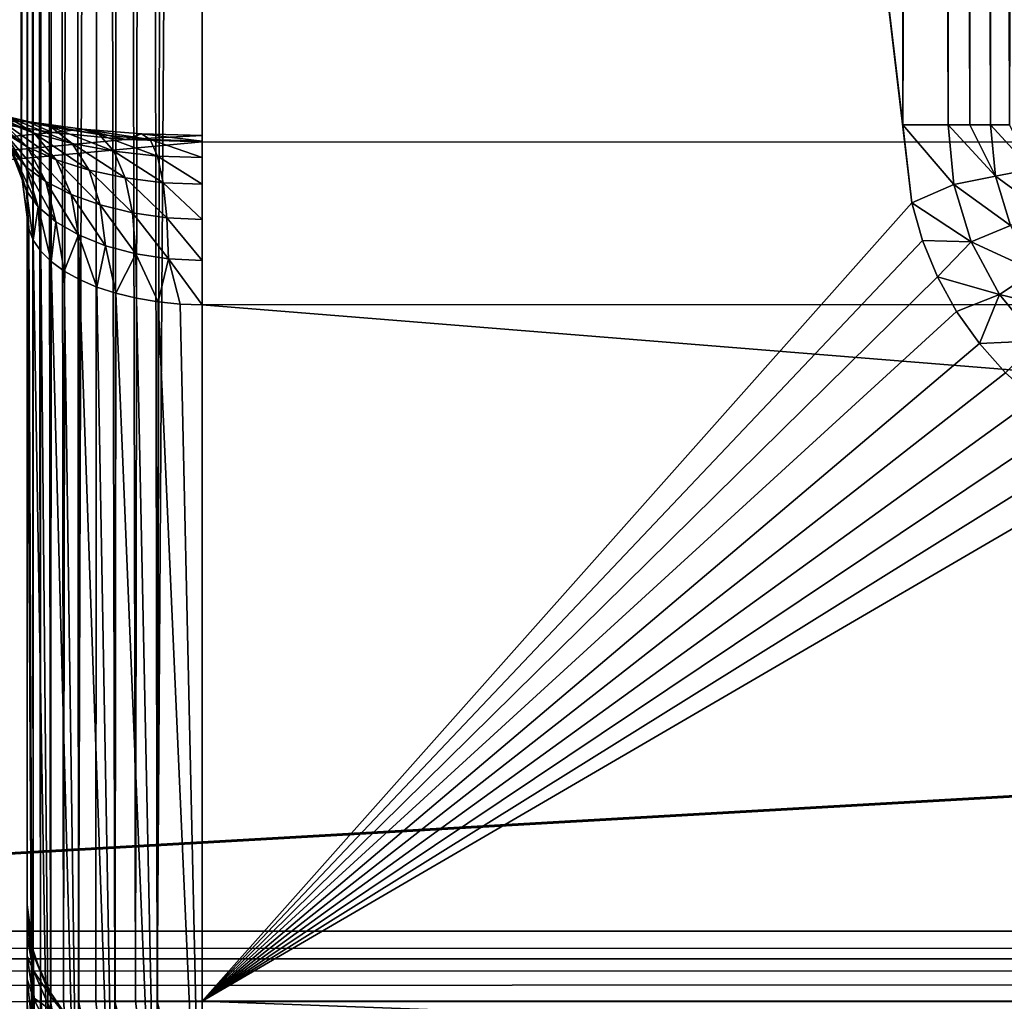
# Model space of a CAD drawing. Header units: millimetres. Extents: x -43.6 to 43.6, y -43.6 to 43.6.
# Tile 112 of 256: x -9 to -7.6, y -35.5 to -34.1. Entities that reach past the tile are written whole.
import ezdxf

# ---------------------------------------------------------------- set-up
doc = ezdxf.new("R2010")
doc.units = ezdxf.units.MM
doc.header["$LTSCALE"] = 65.185185
for name, color, linetype in [('117', 7, 'CONTINUOUS'), ('141', 7, 'CONTINUOUS'), ('142', 7, 'CONTINUOUS'), ('151', 7, 'CONTINUOUS'), ('152', 7, 'CONTINUOUS'), ('153', 7, 'CONTINUOUS'), ('156', 7, 'CONTINUOUS'), ('319', 7, 'CONTINUOUS'), ('349', 7, 'CONTINUOUS'), ('352', 7, 'CONTINUOUS'), ('356', 7, 'CONTINUOUS'), ('44', 7, 'CONTINUOUS'), ('48', 7, 'CONTINUOUS'), ('53', 7, 'CONTINUOUS'), ('65', 7, 'CONTINUOUS'), ('68', 7, 'CONTINUOUS')]:
    doc.layers.add(name, color=color, linetype=linetype)

msp = doc.modelspace()

# ---------------------------------------------------------------- linework, layer by layer
at = {"layer": '117', "linetype": 'CONTINUOUS'}
for points in [[(-9.0085, -30.6789, -9.1572), (-9.0324, -34.2627, 4.3424), (-9.0334, -30.6206, -9.1415), (-9.0085, -30.6789, -9.1572)], [(-9.0085, -34.319, 4.3272), (-9.0324, -34.2627, 4.3424), (-9.0085, -30.6789, -9.1572), (-9.0085, -34.319, 4.3272)], [(-9, -30.7412, -9.174), (-9.0082, -34.3201, 4.3269), (-9.0085, -30.6789, -9.1572), (-9, -30.7412, -9.174)], [(-9.0082, -34.3201, 4.3269), (-9.0085, -34.319, 4.3272), (-9.0085, -30.6789, -9.1572), (-9.0082, -34.3201, 4.3269)], [(-9, -30.7412, -9.174), (-9, -34.3814, 4.3104), (-9.0082, -34.3201, 4.3269), (-9, -30.7412, -9.174)]]:
    msp.add_3dface(points, dxfattribs=at)
at = {"layer": '141', "linetype": 'CONTINUOUS'}
for points in [[(-7.7375, -34.3612, -14.4785), (-7.75, -34.25, -14.4785), (-7.6772, -34.335, -14.4701), (-7.7375, -34.3612, -14.4785)], [(-7.75, -34.25, -14.4785), (-7.6855, -34.25, -14.4701), (-7.6772, -34.335, -14.4701), (-7.75, -34.25, -14.4785)], [(-7.6545, -34.25, -14.4596), (-7.618, -34.3232, -14.4451), (-7.6855, -34.25, -14.4701), (-7.6545, -34.25, -14.4596)], [(-7.6855, -34.25, -14.4701), (-7.618, -34.3232, -14.4451), (-7.6772, -34.335, -14.4701), (-7.6855, -34.25, -14.4701)], [(-7.6252, -34.25, -14.4451), (-7.618, -34.3232, -14.4451), (-7.6545, -34.25, -14.4596), (-7.6252, -34.25, -14.4451)], [(-7.5979, -34.25, -14.427), (-7.5671, -34.3131, -14.4054), (-7.6252, -34.25, -14.4451), (-7.5979, -34.25, -14.427)], [(-7.6252, -34.25, -14.4451), (-7.5671, -34.3131, -14.4054), (-7.618, -34.3232, -14.4451), (-7.6252, -34.25, -14.4451)], [(-7.5671, -34.3131, -14.4054), (-7.5487, -34.3737, -14.4054), (-7.618, -34.3232, -14.4451), (-7.5671, -34.3131, -14.4054)], [(-7.618, -34.3232, -14.4451), (-7.5966, -34.3936, -14.4451), (-7.6772, -34.335, -14.4701), (-7.618, -34.3232, -14.4451)], [(-7.618, -34.3232, -14.4451), (-7.5487, -34.3737, -14.4054), (-7.5966, -34.3936, -14.4451), (-7.618, -34.3232, -14.4451)], [(-7.7375, -34.3612, -14.4785), (-7.6772, -34.335, -14.4701), (-7.6524, -34.4167, -14.4701), (-7.7375, -34.3612, -14.4785)], [(-7.6772, -34.335, -14.4701), (-7.5966, -34.3936, -14.4451), (-7.6524, -34.4167, -14.4701), (-7.6772, -34.335, -14.4701)], [(-7.722, -34.4151, -14.4785), (-7.7375, -34.3612, -14.4785), (-7.6524, -34.4167, -14.4701), (-7.722, -34.4151, -14.4785)], [(-7.5966, -34.3936, -14.4451), (-7.5619, -34.4584, -14.4451), (-7.6524, -34.4167, -14.4701), (-7.5966, -34.3936, -14.4451)], [(-7.7005, -34.4669, -14.4785), (-7.722, -34.4151, -14.4785), (-7.6524, -34.4167, -14.4701), (-7.7005, -34.4669, -14.4785)], [(-7.7005, -34.4669, -14.4785), (-7.6524, -34.4167, -14.4701), (-7.6121, -34.492, -14.4701), (-7.7005, -34.4669, -14.4785)], [(-7.6524, -34.4167, -14.4701), (-7.5619, -34.4584, -14.4451), (-7.6121, -34.492, -14.4701), (-7.6524, -34.4167, -14.4701)], [(-7.6734, -34.516, -14.4785), (-7.7005, -34.4669, -14.4785), (-7.6121, -34.492, -14.4701), (-7.6734, -34.516, -14.4785)], [(-7.5619, -34.4584, -14.4451), (-7.5153, -34.5153, -14.4451), (-7.6121, -34.492, -14.4701), (-7.5619, -34.4584, -14.4451)], [(-7.6409, -34.5617, -14.4785), (-7.6734, -34.516, -14.4785), (-7.6121, -34.492, -14.4701), (-7.6409, -34.5617, -14.4785)], [(-7.6409, -34.5617, -14.4785), (-7.6121, -34.492, -14.4701), (-7.558, -34.558, -14.4701), (-7.6409, -34.5617, -14.4785)], [(-7.6121, -34.492, -14.4701), (-7.5153, -34.5153, -14.4451), (-7.558, -34.558, -14.4701), (-7.6121, -34.492, -14.4701)], [(-7.6036, -34.6036, -14.4785), (-7.6409, -34.5617, -14.4785), (-7.558, -34.558, -14.4701), (-7.6036, -34.6036, -14.4785)]]:
    msp.add_3dface(points, dxfattribs=at)
at = {"layer": '142', "linetype": 'CONTINUOUS'}
for points in [[(-7.75, -34.25, -14.4785), (-7.75, -24.9201, -14.4785), (-7.7151, -24.9266, -14.4761), (-7.75, -34.25, -14.4785)], [(-7.6855, -34.25, -14.4701), (-7.75, -34.25, -14.4785), (-7.7151, -24.9266, -14.4761), (-7.6855, -34.25, -14.4701)], [(-7.6819, -24.9326, -14.4691), (-7.6855, -34.25, -14.4701), (-7.7151, -24.9266, -14.4761), (-7.6819, -24.9326, -14.4691)], [(-7.6545, -34.25, -14.4596), (-7.6855, -34.25, -14.4701), (-7.6819, -24.9326, -14.4691), (-7.6545, -34.25, -14.4596)], [(-7.651, -24.9382, -14.4581), (-7.6545, -34.25, -14.4596), (-7.6819, -24.9326, -14.4691), (-7.651, -24.9382, -14.4581)], [(-7.6252, -34.25, -14.4451), (-7.6545, -34.25, -14.4596), (-7.651, -24.9382, -14.4581), (-7.6252, -34.25, -14.4451)], [(-7.622, -24.9433, -14.4433), (-7.6252, -34.25, -14.4451), (-7.651, -24.9382, -14.4581), (-7.622, -24.9433, -14.4433)], [(-7.5979, -34.25, -14.427), (-7.6252, -34.25, -14.4451), (-7.622, -24.9433, -14.4433), (-7.5979, -34.25, -14.427)], [(-7.5712, -24.952, -14.4032), (-7.5979, -34.25, -14.427), (-7.622, -24.9433, -14.4433), (-7.5712, -24.952, -14.4032)]]:
    msp.add_3dface(points, dxfattribs=at)
at = {"layer": '151', "linetype": 'CONTINUOUS'}
for points in [[(-9, -35.6142, -14.2233), (-9, -35.5, -14.2285), (-8.9915, -35.7133, -14.2758), (-9, -35.6142, -14.2233)], [(-8.9915, -35.7133, -14.2758), (-9, -35.5, -14.2285), (-8.9915, -35.5, -14.2932), (-8.9915, -35.7133, -14.2758)], [(-8.9915, -35.7133, -14.2758), (-8.9915, -35.5, -14.2932), (-8.9665, -35.7231, -14.3354), (-8.9915, -35.7133, -14.2758)], [(-8.9665, -35.7231, -14.3354), (-8.9915, -35.5, -14.2932), (-8.981, -35.5, -14.3242), (-8.9665, -35.7231, -14.3354)], [(-8.9665, -35.5, -14.3536), (-8.9665, -35.7231, -14.3354), (-8.981, -35.5, -14.3242), (-8.9665, -35.5, -14.3536)], [(-8.9665, -35.7231, -14.3354), (-8.9665, -35.5, -14.3536), (-8.9267, -35.7315, -14.3865), (-8.9665, -35.7231, -14.3354)], [(-8.9267, -35.7315, -14.3865), (-8.9665, -35.5, -14.3536), (-8.9483, -35.5, -14.3808), (-8.9267, -35.7315, -14.3865)], [(-8.9267, -35.5, -14.4054), (-8.9267, -35.7315, -14.3865), (-8.9483, -35.5, -14.3808), (-8.9267, -35.5, -14.4054)], [(-8.9267, -35.7315, -14.3865), (-8.9267, -35.5, -14.4054), (-8.8748, -35.7379, -14.4257), (-8.9267, -35.7315, -14.3865)], [(-8.8748, -35.7379, -14.4257), (-8.9267, -35.5, -14.4054), (-8.9021, -35.5, -14.427), (-8.8748, -35.7379, -14.4257)], [(-8.8748, -35.5, -14.4451), (-8.8748, -35.7379, -14.4257), (-8.9021, -35.5, -14.427), (-8.8748, -35.5, -14.4451)], [(-8.8748, -35.7379, -14.4257), (-8.8748, -35.5, -14.4451), (-8.8145, -35.742, -14.4503), (-8.8748, -35.7379, -14.4257)], [(-8.8145, -35.742, -14.4503), (-8.8748, -35.5, -14.4451), (-8.8455, -35.5, -14.4596), (-8.8145, -35.742, -14.4503)], [(-8.8145, -35.5, -14.4701), (-8.8145, -35.742, -14.4503), (-8.8455, -35.5, -14.4596), (-8.8145, -35.5, -14.4701)], [(-8.75, -35.5, -14.4785), (-8.75, -35.7575, -14.4563), (-8.8145, -35.5, -14.4701), (-8.75, -35.5, -14.4785)], [(-8.75, -35.7575, -14.4563), (-8.8145, -35.742, -14.4503), (-8.8145, -35.5, -14.4701), (-8.75, -35.7575, -14.4563)]]:
    msp.add_3dface(points, dxfattribs=at)
at = {"layer": '152', "linetype": 'CONTINUOUS'}
for points in [[(-8.75, -25.8138, -14.4785), (-8.75, -35.5, -14.4785), (-8.8145, -35.5, -14.4701), (-8.75, -25.8138, -14.4785)], [(-8.75, -25.8138, -14.4785), (-8.8145, -35.5, -14.4701), (-8.7921, -25.8741, -14.475), (-8.75, -25.8138, -14.4785)], [(-8.7921, -25.8741, -14.475), (-8.8145, -35.5, -14.4701), (-8.8308, -25.9294, -14.4651), (-8.7921, -25.8741, -14.475)], [(-8.8308, -25.9294, -14.4651), (-8.8455, -35.5, -14.4596), (-8.8652, -25.9785, -14.4504), (-8.8308, -25.9294, -14.4651)], [(-8.8145, -35.5, -14.4701), (-8.8455, -35.5, -14.4596), (-8.8308, -25.9294, -14.4651), (-8.8145, -35.5, -14.4701)], [(-8.8652, -25.9785, -14.4504), (-8.8748, -35.5, -14.4451), (-8.8962, -26.0226, -14.4313), (-8.8652, -25.9785, -14.4504)], [(-8.8455, -35.5, -14.4596), (-8.8748, -35.5, -14.4451), (-8.8652, -25.9785, -14.4504), (-8.8455, -35.5, -14.4596)], [(-8.8962, -26.0226, -14.4313), (-8.9267, -35.5, -14.4054), (-8.9331, -26.075, -14.3987), (-8.8962, -26.0226, -14.4313)], [(-8.9021, -35.5, -14.427), (-8.9267, -35.5, -14.4054), (-8.8962, -26.0226, -14.4313), (-8.9021, -35.5, -14.427)], [(-8.8748, -35.5, -14.4451), (-8.9021, -35.5, -14.427), (-8.8962, -26.0226, -14.4313), (-8.8748, -35.5, -14.4451)], [(-8.9331, -26.075, -14.3987), (-8.9483, -35.5, -14.3808), (-8.9601, -26.1133, -14.3641), (-8.9331, -26.075, -14.3987)], [(-8.9267, -35.5, -14.4054), (-8.9483, -35.5, -14.3808), (-8.9331, -26.075, -14.3987), (-8.9267, -35.5, -14.4054)], [(-8.9601, -26.1133, -14.3641), (-8.9665, -35.5, -14.3536), (-8.9786, -26.1396, -14.3297), (-8.9601, -26.1133, -14.3641)], [(-8.9483, -35.5, -14.3808), (-8.9665, -35.5, -14.3536), (-8.9601, -26.1133, -14.3641), (-8.9483, -35.5, -14.3808)], [(-8.9786, -26.1396, -14.3297), (-8.981, -35.5, -14.3242), (-8.9905, -26.1564, -14.2967), (-8.9786, -26.1396, -14.3297)], [(-8.9665, -35.5, -14.3536), (-8.981, -35.5, -14.3242), (-8.9786, -26.1396, -14.3297), (-8.9665, -35.5, -14.3536)], [(-8.9915, -35.5, -14.2932), (-9, -35.5, -14.2285), (-8.9973, -26.166, -14.2653), (-8.9915, -35.5, -14.2932)], [(-8.9973, -26.166, -14.2653), (-9, -35.5, -14.2285), (-8.9999, -26.1697, -14.235), (-8.9973, -26.166, -14.2653)], [(-8.9905, -26.1564, -14.2967), (-8.9915, -35.5, -14.2932), (-8.9973, -26.166, -14.2653), (-8.9905, -26.1564, -14.2967)], [(-8.981, -35.5, -14.3242), (-8.9915, -35.5, -14.2932), (-8.9905, -26.1564, -14.2967), (-8.981, -35.5, -14.3242)], [(-8.9999, -26.1697, -14.235), (-9, -35.5, -14.2285), (-9, -26.1698, -14.2318), (-8.9999, -26.1697, -14.235)], [(-9, -35.5, -14.2285), (-9, -26.17, -14.2285), (-9, -26.1698, -14.2318), (-9, -35.5, -14.2285)]]:
    msp.add_3dface(points, dxfattribs=at)
at = {"layer": '153', "linetype": 'CONTINUOUS'}
for points in [[(-9, -35.3626, -11.249), (-9, -35.3721, -11.3647), (-8.9915, -35.4273, -11.2513), (-9, -35.3626, -11.249)], [(-9, -35.3721, -11.3647), (-9, -35.3868, -11.421), (-8.9915, -35.4329, -11.3378), (-9, -35.3721, -11.3647)], [(-8.9915, -35.4273, -11.2513), (-9, -35.3721, -11.3647), (-8.9915, -35.4329, -11.3378), (-8.9915, -35.4273, -11.2513)], [(-9, -35.3868, -11.421), (-9, -35.408, -11.4752), (-8.9915, -35.4556, -11.4215), (-9, -35.3868, -11.421)], [(-8.9915, -35.4329, -11.3378), (-9, -35.3868, -11.421), (-8.9915, -35.4556, -11.4215), (-8.9915, -35.4329, -11.3378)], [(-9, -35.408, -11.4752), (-9, -35.4353, -11.5266), (-8.9915, -35.4556, -11.4215), (-9, -35.408, -11.4752)], [(-8.9915, -35.4273, -11.2513), (-8.9915, -35.4329, -11.3378), (-8.981, -35.4583, -11.2523), (-8.9915, -35.4273, -11.2513)], [(-9, -35.4353, -11.5266), (-9, -35.4685, -11.5745), (-8.9915, -35.4944, -11.4991), (-9, -35.4353, -11.5266)], [(-8.9915, -35.4556, -11.4215), (-9, -35.4353, -11.5266), (-8.9915, -35.4944, -11.4991), (-8.9915, -35.4556, -11.4215)], [(-8.9915, -35.4329, -11.3378), (-8.9915, -35.4556, -11.4215), (-8.9665, -35.4925, -11.3279), (-8.9915, -35.4329, -11.3378)], [(-8.981, -35.4583, -11.2523), (-8.9915, -35.4329, -11.3378), (-8.9665, -35.4876, -11.2534), (-8.981, -35.4583, -11.2523)], [(-8.9665, -35.4876, -11.2534), (-8.9915, -35.4329, -11.3378), (-8.9665, -35.4925, -11.3279), (-8.9665, -35.4876, -11.2534)], [(-8.9915, -35.4556, -11.4215), (-8.9915, -35.4944, -11.4991), (-8.9665, -35.512, -11.4), (-8.9915, -35.4556, -11.4215)], [(-8.9665, -35.4925, -11.3279), (-8.9915, -35.4556, -11.4215), (-8.9665, -35.512, -11.4), (-8.9665, -35.4925, -11.3279)], [(-9, -35.4685, -11.5745), (-9, -35.5069, -11.6181), (-8.9915, -35.5478, -11.5674), (-9, -35.4685, -11.5745)], [(-8.9915, -35.4944, -11.4991), (-9, -35.4685, -11.5745), (-8.9915, -35.5478, -11.5674), (-8.9915, -35.4944, -11.4991)], [(-8.9915, -35.4944, -11.4991), (-8.9915, -35.5478, -11.5674), (-8.9665, -35.5454, -11.4668), (-8.9915, -35.4944, -11.4991)], [(-8.9665, -35.512, -11.4), (-8.9915, -35.4944, -11.4991), (-8.9665, -35.5454, -11.4668), (-8.9665, -35.512, -11.4)], [(-8.9665, -35.4876, -11.2534), (-8.9665, -35.4925, -11.3279), (-8.9483, -35.5148, -11.2543), (-8.9665, -35.4876, -11.2534)], [(-8.9665, -35.4925, -11.3279), (-8.9665, -35.512, -11.4), (-8.9267, -35.5436, -11.3194), (-8.9665, -35.4925, -11.3279)], [(-8.9483, -35.5148, -11.2543), (-8.9665, -35.4925, -11.3279), (-8.9267, -35.5394, -11.2552), (-8.9483, -35.5148, -11.2543)], [(-8.9267, -35.5394, -11.2552), (-8.9665, -35.4925, -11.3279), (-8.9267, -35.5436, -11.3194), (-8.9267, -35.5394, -11.2552)]]:
    msp.add_3dface(points, dxfattribs=at)
at = {"layer": '156', "linetype": 'CONTINUOUS'}
for points in [[(-9, -35.9041, 4.2572), (-9, -35.3626, -11.249), (-8.9915, -35.4273, -11.2513), (-9, -35.9041, 4.2572)], [(-9, -35.9041, 4.2572), (-8.9915, -35.4273, -11.2513), (-8.9979, -35.9367, 4.2561), (-9, -35.9041, 4.2572)], [(-8.9979, -35.9367, 4.2561), (-8.9915, -35.4273, -11.2513), (-8.9915, -35.9687, 4.255), (-8.9979, -35.9367, 4.2561)], [(-8.9915, -35.4273, -11.2513), (-8.981, -35.4583, -11.2523), (-8.981, -35.9997, 4.2539), (-8.9915, -35.4273, -11.2513)], [(-8.9915, -35.9687, 4.255), (-8.9915, -35.4273, -11.2513), (-8.981, -35.9997, 4.2539), (-8.9915, -35.9687, 4.255)], [(-8.981, -35.4583, -11.2523), (-8.9665, -35.4876, -11.2534), (-8.9665, -36.029, 4.2528), (-8.981, -35.4583, -11.2523)], [(-8.981, -35.9997, 4.2539), (-8.981, -35.4583, -11.2523), (-8.9665, -36.029, 4.2528), (-8.981, -35.9997, 4.2539)], [(-8.9665, -35.4876, -11.2534), (-8.9483, -35.5148, -11.2543), (-8.9484, -36.0562, 4.2519), (-8.9665, -35.4876, -11.2534)], [(-8.9665, -36.029, 4.2528), (-8.9665, -35.4876, -11.2534), (-8.9484, -36.0562, 4.2519), (-8.9665, -36.029, 4.2528)]]:
    msp.add_3dface(points, dxfattribs=at)
at = {"layer": '319', "color": 2, "linetype": 'CONTINUOUS'}
for points in [[(35.1106, -35.4002, 16.4518), (-35.1106, -35.4002, 16.4518), (-35.1106, -35.4396, 16.5527), (35.1106, -35.4002, 16.4518)], [(35.1106, -35.4002, 16.4518), (-35.1106, -35.4396, 16.5527), (35.1106, -35.4396, 16.5527), (35.1106, -35.4002, 16.4518)], [(-35.1106, -35.4674, 16.5995), (-35.1106, -35.5001, 16.6431), (35.1106, -35.4396, 16.5527), (-35.1106, -35.4674, 16.5995)], [(35.1106, -35.4396, 16.5527), (-35.1106, -35.5001, 16.6431), (35.1106, -35.5001, 16.6431), (35.1106, -35.4396, 16.5527)], [(-35.1106, -35.4396, 16.5527), (-35.1106, -35.4674, 16.5995), (35.1106, -35.4396, 16.5527), (-35.1106, -35.4396, 16.5527)]]:
    msp.add_3dface(points, dxfattribs=at)
at = {"layer": '349', "linetype": 'CONTINUOUS'}
for points in [[(8.75, -35.9128, 4.5071), (8.75, -34.5065, 4.5562), (-8.75, -34.5065, 4.5562), (8.75, -35.9128, 4.5071)], [(-8.75, -35.9128, 4.5071), (8.75, -35.9128, 4.5071), (-8.75, -34.5065, 4.5562), (-8.75, -35.9128, 4.5071)]]:
    msp.add_3dface(points, dxfattribs=at)
at = {"layer": '352', "linetype": 'CONTINUOUS'}
for points in [[(-9, -34.3814, 4.3104), (-9, -35.9041, 4.2572), (-8.9915, -35.9064, 4.3219), (-9, -34.3814, 4.3104)], [(-9, -34.3814, 4.3104), (-8.9915, -35.9064, 4.3219), (-8.9978, -34.3979, 4.3427), (-9, -34.3814, 4.3104)], [(-8.9978, -34.3979, 4.3427), (-8.9915, -35.9064, 4.3219), (-8.9913, -34.4142, 4.3747), (-8.9978, -34.3979, 4.3427)], [(-8.9915, -35.9064, 4.3219), (-8.9665, -35.9085, 4.3822), (-8.9913, -34.4142, 4.3747), (-8.9915, -35.9064, 4.3219)], [(-8.9913, -34.4142, 4.3747), (-8.9665, -35.9085, 4.3822), (-8.9804, -34.4299, 4.4057), (-8.9913, -34.4142, 4.3747)], [(-8.9804, -34.4299, 4.4057), (-8.9665, -35.9085, 4.3822), (-8.9656, -34.4448, 4.4348), (-8.9804, -34.4299, 4.4057)], [(-8.9665, -35.9085, 4.3822), (-8.9267, -35.9103, 4.434), (-8.9656, -34.4448, 4.4348), (-8.9665, -35.9085, 4.3822)], [(-8.9656, -34.4448, 4.4348), (-8.9267, -35.9103, 4.434), (-8.947, -34.4584, 4.4617), (-8.9656, -34.4448, 4.4348)], [(-8.947, -34.4584, 4.4617), (-8.9267, -35.9103, 4.434), (-8.9252, -34.4707, 4.4857), (-8.947, -34.4584, 4.4617)], [(-8.9267, -35.9103, 4.434), (-8.8748, -35.9117, 4.4737), (-8.9252, -34.4707, 4.4857), (-8.9267, -35.9103, 4.434)], [(-8.9252, -34.4707, 4.4857), (-8.8748, -35.9117, 4.4737), (-8.9005, -34.4813, 4.5067), (-8.9252, -34.4707, 4.4857)], [(-8.9005, -34.4813, 4.5067), (-8.8748, -35.9117, 4.4737), (-8.8733, -34.4902, 4.5242), (-8.9005, -34.4813, 4.5067)], [(-8.8748, -35.9117, 4.4737), (-8.8145, -35.9125, 4.4986), (-8.8733, -34.4902, 4.5242), (-8.8748, -35.9117, 4.4737)], [(-8.8733, -34.4902, 4.5242), (-8.8145, -35.9125, 4.4986), (-8.844, -34.4973, 4.5382), (-8.8733, -34.4902, 4.5242)], [(-8.844, -34.4973, 4.5382), (-8.8145, -35.9125, 4.4986), (-8.8131, -34.5025, 4.5482), (-8.844, -34.4973, 4.5382)], [(-8.8145, -35.9125, 4.4986), (-8.75, -35.9128, 4.5071), (-8.8131, -34.5025, 4.5482), (-8.8145, -35.9125, 4.4986)], [(-8.8131, -34.5025, 4.5482), (-8.75, -35.9128, 4.5071), (-8.7816, -34.5055, 4.5542), (-8.8131, -34.5025, 4.5482)], [(-8.75, -35.9128, 4.5071), (-8.75, -34.5065, 4.5562), (-8.7816, -34.5055, 4.5542), (-8.75, -35.9128, 4.5071)]]:
    msp.add_3dface(points, dxfattribs=at)
at = {"layer": '356', "linetype": 'CONTINUOUS'}
for points in [[(-9.0377, -34.2435, 4.5533), (-8.9901, -34.2617, 4.5999), (-9.0842, -34.2195, 4.5905), (-9.0377, -34.2435, 4.5533)], [(-9.0842, -34.2195, 4.5905), (-8.9901, -34.2617, 4.5999), (-9.029, -34.2379, 4.6449), (-9.0842, -34.2195, 4.5905)], [(-9.0333, -34.2604, 4.4697), (-8.9999, -34.2814, 4.5179), (-9.0767, -34.2224, 4.4978), (-9.0333, -34.2604, 4.4697)], [(-9.0767, -34.2224, 4.4978), (-8.9999, -34.2814, 4.5179), (-9.0377, -34.2435, 4.5533), (-9.0767, -34.2224, 4.4978)], [(-9.0585, -34.2454, 4.7656), (-9.0731, -34.2297, 4.6908), (-9.0005, -34.2449, 4.7415), (-9.0585, -34.2454, 4.7656)], [(-9.029, -34.2379, 4.6449), (-8.966, -34.2529, 4.6881), (-9.0731, -34.2297, 4.6908), (-9.029, -34.2379, 4.6449)], [(-9.0731, -34.2297, 4.6908), (-8.966, -34.2529, 4.6881), (-9.0005, -34.2449, 4.7415), (-9.0731, -34.2297, 4.6908)], [(-8.9639, -34.261, 4.8235), (-9.0585, -34.2454, 4.7656), (-9.0005, -34.2449, 4.7415), (-8.9639, -34.261, 4.8235)], [(-9.0219, -34.2867, 4.3948), (-9.0017, -34.3097, 4.4434), (-9.0574, -34.2374, 4.4152), (-9.0219, -34.2867, 4.3948)], [(-9.0574, -34.2374, 4.4152), (-9.0017, -34.3097, 4.4434), (-9.0333, -34.2604, 4.4697), (-9.0574, -34.2374, 4.4152)], [(-8.9999, -34.2814, 4.5179), (-8.9588, -34.2997, 4.5586), (-9.0377, -34.2435, 4.5533), (-8.9999, -34.2814, 4.5179)], [(-9.0377, -34.2435, 4.5533), (-8.9588, -34.2997, 4.5586), (-8.9901, -34.2617, 4.5999), (-9.0377, -34.2435, 4.5533)], [(-8.9901, -34.2617, 4.5999), (-8.9357, -34.2766, 4.6367), (-9.029, -34.2379, 4.6449), (-8.9901, -34.2617, 4.5999)], [(-9.029, -34.2379, 4.6449), (-8.9357, -34.2766, 4.6367), (-8.966, -34.2529, 4.6881), (-9.029, -34.2379, 4.6449)], [(-8.9639, -34.261, 4.8235), (-9.0005, -34.2449, 4.7415), (-8.9209, -34.2561, 4.7783), (-8.9639, -34.261, 4.8235)], [(-8.966, -34.2529, 4.6881), (-8.8971, -34.2639, 4.7192), (-9.0005, -34.2449, 4.7415), (-8.966, -34.2529, 4.6881)], [(-9.0005, -34.2449, 4.7415), (-8.8971, -34.2639, 4.7192), (-8.9209, -34.2561, 4.7783), (-9.0005, -34.2449, 4.7415)], [(-9.0017, -34.3097, 4.4434), (-8.9731, -34.3307, 4.4869), (-9.0333, -34.2604, 4.4697), (-9.0017, -34.3097, 4.4434)], [(-9.0333, -34.2604, 4.4697), (-8.9731, -34.3307, 4.4869), (-8.9999, -34.2814, 4.5179), (-9.0333, -34.2604, 4.4697)], [(-8.9357, -34.2766, 4.6367), (-8.8764, -34.2876, 4.6633), (-8.966, -34.2529, 4.6881), (-8.9357, -34.2766, 4.6367)], [(-8.966, -34.2529, 4.6881), (-8.8764, -34.2876, 4.6633), (-8.8971, -34.2639, 4.7192), (-8.966, -34.2529, 4.6881)], [(-8.8594, -34.2706, 4.8592), (-8.9639, -34.261, 4.8235), (-8.9209, -34.2561, 4.7783), (-8.8594, -34.2706, 4.8592)], [(-8.8594, -34.2706, 4.8592), (-8.9209, -34.2561, 4.7783), (-8.8366, -34.2629, 4.8005), (-8.8594, -34.2706, 4.8592)], [(-8.8971, -34.2639, 4.7192), (-8.8244, -34.2707, 4.738), (-8.9209, -34.2561, 4.7783), (-8.8971, -34.2639, 4.7192)], [(-8.9209, -34.2561, 4.7783), (-8.8244, -34.2707, 4.738), (-8.8366, -34.2629, 4.8005), (-8.9209, -34.2561, 4.7783)], [(-9.0324, -34.2627, 4.3424), (-9.0085, -34.319, 4.3272), (-9.0007, -34.344, 4.3752), (-9.0324, -34.2627, 4.3424)], [(-9.0324, -34.2627, 4.3424), (-9.0007, -34.344, 4.3752), (-9.0219, -34.2867, 4.3948), (-9.0324, -34.2627, 4.3424)], [(-8.9588, -34.2997, 4.5586), (-8.9117, -34.3146, 4.5909), (-8.9901, -34.2617, 4.5999), (-8.9588, -34.2997, 4.5586)], [(-8.9901, -34.2617, 4.5999), (-8.9117, -34.3146, 4.5909), (-8.9357, -34.2766, 4.6367), (-8.9901, -34.2617, 4.5999)], [(-8.8764, -34.2876, 4.6633), (-8.8139, -34.2944, 4.6793), (-8.8971, -34.2639, 4.7192), (-8.8764, -34.2876, 4.6633)], [(-8.8971, -34.2639, 4.7192), (-8.8139, -34.2944, 4.6793), (-8.8244, -34.2707, 4.738), (-8.8971, -34.2639, 4.7192)], [(-8.8594, -34.2706, 4.8592), (-8.8366, -34.2629, 4.8005), (-8.75, -34.2652, 4.808), (-8.8594, -34.2706, 4.8592)], [(-8.75, -34.2739, 4.8712), (-8.8594, -34.2706, 4.8592), (-8.75, -34.2652, 4.808), (-8.75, -34.2739, 4.8712)], [(-8.8244, -34.2707, 4.738), (-8.75, -34.273, 4.7443), (-8.8366, -34.2629, 4.8005), (-8.8244, -34.2707, 4.738)], [(-8.8366, -34.2629, 4.8005), (-8.75, -34.273, 4.7443), (-8.75, -34.2652, 4.808), (-8.8366, -34.2629, 4.8005)], [(-8.8139, -34.2944, 4.6793), (-8.75, -34.2967, 4.6847), (-8.8244, -34.2707, 4.738), (-8.8139, -34.2944, 4.6793)], [(-8.8244, -34.2707, 4.738), (-8.75, -34.2967, 4.6847), (-8.75, -34.273, 4.7443), (-8.8244, -34.2707, 4.738)], [(-9.0007, -34.344, 4.3752), (-8.9841, -34.367, 4.4207), (-9.0219, -34.2867, 4.3948), (-9.0007, -34.344, 4.3752)], [(-9.0219, -34.2867, 4.3948), (-8.9841, -34.367, 4.4207), (-9.0017, -34.3097, 4.4434), (-9.0219, -34.2867, 4.3948)], [(-8.9731, -34.3307, 4.4869), (-8.9373, -34.3491, 4.5239), (-8.9999, -34.2814, 4.5179), (-8.9731, -34.3307, 4.4869)], [(-8.9999, -34.2814, 4.5179), (-8.9373, -34.3491, 4.5239), (-8.9588, -34.2997, 4.5586), (-8.9999, -34.2814, 4.5179)], [(-8.9117, -34.3146, 4.5909), (-8.8602, -34.3256, 4.6142), (-8.9357, -34.2766, 4.6367), (-8.9117, -34.3146, 4.5909)], [(-8.9357, -34.2766, 4.6367), (-8.8602, -34.3256, 4.6142), (-8.8764, -34.2876, 4.6633), (-8.9357, -34.2766, 4.6367)], [(-8.8602, -34.3256, 4.6142), (-8.8058, -34.3324, 4.6283), (-8.8764, -34.2876, 4.6633), (-8.8602, -34.3256, 4.6142)], [(-8.8764, -34.2876, 4.6633), (-8.8058, -34.3324, 4.6283), (-8.8139, -34.2944, 4.6793), (-8.8764, -34.2876, 4.6633)], [(-8.9373, -34.3491, 4.5239), (-8.8956, -34.3642, 4.5536), (-8.9588, -34.2997, 4.5586), (-8.9373, -34.3491, 4.5239)], [(-8.9588, -34.2997, 4.5586), (-8.8956, -34.3642, 4.5536), (-8.9117, -34.3146, 4.5909), (-8.9588, -34.2997, 4.5586)], [(-8.8058, -34.3324, 4.6283), (-8.75, -34.3347, 4.633), (-8.8139, -34.2944, 4.6793), (-8.8058, -34.3324, 4.6283)], [(-8.8139, -34.2944, 4.6793), (-8.75, -34.3347, 4.633), (-8.75, -34.2967, 4.6847), (-8.8139, -34.2944, 4.6793)], [(-8.9841, -34.367, 4.4207), (-8.9592, -34.3882, 4.4621), (-9.0017, -34.3097, 4.4434), (-8.9841, -34.367, 4.4207)], [(-9.0017, -34.3097, 4.4434), (-8.9592, -34.3882, 4.4621), (-8.9731, -34.3307, 4.4869), (-9.0017, -34.3097, 4.4434)], [(-8.8956, -34.3642, 4.5536), (-8.8495, -34.3754, 4.5752), (-8.9117, -34.3146, 4.5909), (-8.8956, -34.3642, 4.5536)], [(-8.9117, -34.3146, 4.5909), (-8.8495, -34.3754, 4.5752), (-8.8602, -34.3256, 4.6142), (-8.9117, -34.3146, 4.5909)], [(-9.0085, -34.319, 4.3272), (-9.0082, -34.3201, 4.3269), (-9.0007, -34.344, 4.3752), (-9.0085, -34.319, 4.3272)], [(-9.0082, -34.3201, 4.3269), (-9, -34.3814, 4.3104), (-8.9978, -34.3979, 4.3427), (-9.0082, -34.3201, 4.3269)], [(-9.0082, -34.3201, 4.3269), (-8.9978, -34.3979, 4.3427), (-9.0007, -34.344, 4.3752), (-9.0082, -34.3201, 4.3269)], [(-8.9592, -34.3882, 4.4621), (-8.9269, -34.4069, 4.498), (-8.9731, -34.3307, 4.4869), (-8.9592, -34.3882, 4.4621)], [(-8.9731, -34.3307, 4.4869), (-8.9269, -34.4069, 4.498), (-8.9373, -34.3491, 4.5239), (-8.9731, -34.3307, 4.4869)], [(-8.8495, -34.3754, 4.5752), (-8.8005, -34.3824, 4.5884), (-8.8602, -34.3256, 4.6142), (-8.8495, -34.3754, 4.5752)], [(-8.8602, -34.3256, 4.6142), (-8.8005, -34.3824, 4.5884), (-8.8058, -34.3324, 4.6283), (-8.8602, -34.3256, 4.6142)], [(-8.9978, -34.3979, 4.3427), (-8.9913, -34.4142, 4.3747), (-9.0007, -34.344, 4.3752), (-8.9978, -34.3979, 4.3427)], [(-9.0007, -34.344, 4.3752), (-8.9913, -34.4142, 4.3747), (-8.9841, -34.367, 4.4207), (-9.0007, -34.344, 4.3752)], [(-8.8005, -34.3824, 4.5884), (-8.75, -34.3847, 4.5928), (-8.8058, -34.3324, 4.6283), (-8.8005, -34.3824, 4.5884)], [(-8.8058, -34.3324, 4.6283), (-8.75, -34.3847, 4.5928), (-8.75, -34.3347, 4.633), (-8.8058, -34.3324, 4.6283)], [(-8.9269, -34.4069, 4.498), (-8.8884, -34.4223, 4.5273), (-8.9373, -34.3491, 4.5239), (-8.9269, -34.4069, 4.498)], [(-8.9373, -34.3491, 4.5239), (-8.8884, -34.4223, 4.5273), (-8.8956, -34.3642, 4.5536), (-8.9373, -34.3491, 4.5239)], [(-8.9913, -34.4142, 4.3747), (-8.9804, -34.4299, 4.4057), (-8.9841, -34.367, 4.4207), (-8.9913, -34.4142, 4.3747)], [(-8.9804, -34.4299, 4.4057), (-8.9656, -34.4448, 4.4348), (-8.9841, -34.367, 4.4207), (-8.9804, -34.4299, 4.4057)], [(-8.9841, -34.367, 4.4207), (-8.9656, -34.4448, 4.4348), (-8.9592, -34.3882, 4.4621), (-8.9841, -34.367, 4.4207)], [(-8.8884, -34.4223, 4.5273), (-8.845, -34.4338, 4.5489), (-8.8956, -34.3642, 4.5536), (-8.8884, -34.4223, 4.5273)], [(-8.8956, -34.3642, 4.5536), (-8.845, -34.4338, 4.5489), (-8.8495, -34.3754, 4.5752), (-8.8956, -34.3642, 4.5536)], [(-8.845, -34.4338, 4.5489), (-8.7984, -34.4409, 4.5621), (-8.8495, -34.3754, 4.5752), (-8.845, -34.4338, 4.5489)], [(-8.8495, -34.3754, 4.5752), (-8.7984, -34.4409, 4.5621), (-8.8005, -34.3824, 4.5884), (-8.8495, -34.3754, 4.5752)], [(-8.7984, -34.4409, 4.5621), (-8.75, -34.4433, 4.5666), (-8.8005, -34.3824, 4.5884), (-8.7984, -34.4409, 4.5621)], [(-8.8005, -34.3824, 4.5884), (-8.75, -34.4433, 4.5666), (-8.75, -34.3847, 4.5928), (-8.8005, -34.3824, 4.5884)], [(-8.9656, -34.4448, 4.4348), (-8.947, -34.4584, 4.4617), (-8.9592, -34.3882, 4.4621), (-8.9656, -34.4448, 4.4348)], [(-8.9592, -34.3882, 4.4621), (-8.947, -34.4584, 4.4617), (-8.9269, -34.4069, 4.498), (-8.9592, -34.3882, 4.4621)], [(-8.947, -34.4584, 4.4617), (-8.9252, -34.4707, 4.4857), (-8.9269, -34.4069, 4.498), (-8.947, -34.4584, 4.4617)], [(-8.9252, -34.4707, 4.4857), (-8.9005, -34.4813, 4.5067), (-8.9269, -34.4069, 4.498), (-8.9252, -34.4707, 4.4857)], [(-8.9269, -34.4069, 4.498), (-8.9005, -34.4813, 4.5067), (-8.8884, -34.4223, 4.5273), (-8.9269, -34.4069, 4.498)], [(-8.9005, -34.4813, 4.5067), (-8.8733, -34.4902, 4.5242), (-8.8884, -34.4223, 4.5273), (-8.9005, -34.4813, 4.5067)], [(-8.8884, -34.4223, 4.5273), (-8.8733, -34.4902, 4.5242), (-8.845, -34.4338, 4.5489), (-8.8884, -34.4223, 4.5273)], [(-8.8733, -34.4902, 4.5242), (-8.844, -34.4973, 4.5382), (-8.845, -34.4338, 4.5489), (-8.8733, -34.4902, 4.5242)], [(-8.844, -34.4973, 4.5382), (-8.8131, -34.5025, 4.5482), (-8.845, -34.4338, 4.5489), (-8.844, -34.4973, 4.5382)], [(-8.845, -34.4338, 4.5489), (-8.8131, -34.5025, 4.5482), (-8.7984, -34.4409, 4.5621), (-8.845, -34.4338, 4.5489)], [(-8.8131, -34.5025, 4.5482), (-8.7816, -34.5055, 4.5542), (-8.7984, -34.4409, 4.5621), (-8.8131, -34.5025, 4.5482)], [(-8.7816, -34.5055, 4.5542), (-8.75, -34.5065, 4.5562), (-8.7984, -34.4409, 4.5621), (-8.7816, -34.5055, 4.5542)], [(-8.7984, -34.4409, 4.5621), (-8.75, -34.5065, 4.5562), (-8.75, -34.4433, 4.5666), (-8.7984, -34.4409, 4.5621)]]:
    msp.add_3dface(points, dxfattribs=at)
at = {"layer": '44', "linetype": 'CONTINUOUS'}
for points in [[(-8.9639, -34.261, 4.8235), (-36.5706, -36.8603, 14.4518), (-9.0585, -34.2454, 4.7656), (-8.9639, -34.261, 4.8235)], [(-8.8594, -34.2706, 4.8592), (-36.5706, -36.8603, 14.4518), (-8.9639, -34.261, 4.8235), (-8.8594, -34.2706, 4.8592)], [(36.5706, -36.8603, 14.4518), (-36.5706, -36.8603, 14.4518), (8.8594, -34.2706, 4.8592), (36.5706, -36.8603, 14.4518)], [(8.8594, -34.2706, 4.8592), (-36.5706, -36.8603, 14.4518), (8.75, -34.2739, 4.8712), (8.8594, -34.2706, 4.8592)], [(-8.75, -34.2739, 4.8712), (-36.5706, -36.8603, 14.4518), (-8.8594, -34.2706, 4.8592), (-8.75, -34.2739, 4.8712)], [(8.75, -34.2739, 4.8712), (-36.5706, -36.8603, 14.4518), (-8.75, -34.2739, 4.8712), (8.75, -34.2739, 4.8712)]]:
    msp.add_3dface(points, dxfattribs=at)
at = {"layer": '48', "color": 2, "linetype": 'CONTINUOUS'}
for points in [[(-35.1106, -35.4002, 16.4518), (35.1106, -35.4002, 16.4518), (-28.7501, -29.0397, -7.1088), (-35.1106, -35.4002, 16.4518)], [(-28.7501, -29.0397, -7.1088), (35.1106, -35.4002, 16.4518), (28.7501, -29.0397, -7.1088), (-28.7501, -29.0397, -7.1088)]]:
    msp.add_3dface(points, dxfattribs=at)
at = {"layer": '53', "linetype": 'CONTINUOUS'}
for points in [[(-7.75, -34.25, -14.4785), (-8.75, -25.8138, -14.4785), (-7.75, -24.9201, -14.4785), (-7.75, -34.25, -14.4785)], [(-8.75, -35.5, -14.4785), (-8.75, -25.8138, -14.4785), (-7.7375, -34.3612, -14.4785), (-8.75, -35.5, -14.4785)], [(-7.7375, -34.3612, -14.4785), (-8.75, -25.8138, -14.4785), (-7.75, -34.25, -14.4785), (-7.7375, -34.3612, -14.4785)], [(-7.722, -34.4151, -14.4785), (-8.75, -35.5, -14.4785), (-7.7375, -34.3612, -14.4785), (-7.722, -34.4151, -14.4785)], [(-7.7005, -34.4669, -14.4785), (-8.75, -35.5, -14.4785), (-7.722, -34.4151, -14.4785), (-7.7005, -34.4669, -14.4785)], [(-7.6734, -34.516, -14.4785), (-8.75, -35.5, -14.4785), (-7.7005, -34.4669, -14.4785), (-7.6734, -34.516, -14.4785)], [(-7.6409, -34.5617, -14.4785), (-8.75, -35.5, -14.4785), (-7.6734, -34.516, -14.4785), (-7.6409, -34.5617, -14.4785)], [(-7.6036, -34.6036, -14.4785), (-8.75, -35.5, -14.4785), (-7.6409, -34.5617, -14.4785), (-7.6036, -34.6036, -14.4785)], [(-7.5617, -34.6409, -14.4785), (-8.75, -35.5, -14.4785), (-7.6036, -34.6036, -14.4785), (-7.5617, -34.6409, -14.4785)], [(-7.516, -34.6734, -14.4785), (-8.75, -35.5, -14.4785), (-7.5617, -34.6409, -14.4785), (-7.516, -34.6734, -14.4785)], [(-7.4669, -34.7005, -14.4785), (-8.75, -35.5, -14.4785), (-7.516, -34.6734, -14.4785), (-7.4669, -34.7005, -14.4785)], [(-7.4151, -34.722, -14.4785), (-8.75, -35.5, -14.4785), (-7.4669, -34.7005, -14.4785), (-7.4151, -34.722, -14.4785)], [(-5.2152, -35.5, -14.4785), (-8.75, -35.5, -14.4785), (-7.4151, -34.722, -14.4785), (-5.2152, -35.5, -14.4785)]]:
    msp.add_3dface(points, dxfattribs=at)
at = {"layer": '65', "linetype": 'CONTINUOUS'}
for points in [[(-9, -36.1799, -11.9296), (-9, -36.081, -11.8718), (-9, -26.17, -14.2285), (-9, -36.1799, -11.9296)], [(-9, -26.17, -14.2285), (-9, -36.081, -11.8718), (-9, -26.2359, -11.8557), (-9, -26.17, -14.2285)], [(-9, -36.2731, -11.9962), (-9, -36.1799, -11.9296), (-9, -26.17, -14.2285), (-9, -36.2731, -11.9962)], [(-9, -36.3597, -12.0711), (-9, -36.2731, -11.9962), (-9, -26.17, -14.2285), (-9, -36.3597, -12.0711)], [(-9, -36.4392, -12.1536), (-9, -36.3597, -12.0711), (-9, -26.17, -14.2285), (-9, -36.4392, -12.1536)], [(-9, -36.5107, -12.2431), (-9, -36.4392, -12.1536), (-9, -26.17, -14.2285), (-9, -36.5107, -12.2431)], [(-9, -36.5738, -12.3387), (-9, -36.5107, -12.2431), (-9, -26.17, -14.2285), (-9, -36.5738, -12.3387)], [(-9, -36.6279, -12.4397), (-9, -36.5738, -12.3387), (-9, -26.17, -14.2285), (-9, -36.6279, -12.4397)], [(-9, -36.6725, -12.5452), (-9, -36.6279, -12.4397), (-9, -26.17, -14.2285), (-9, -36.6725, -12.5452)], [(-9, -36.7072, -12.6543), (-9, -36.6725, -12.5452), (-9, -26.17, -14.2285), (-9, -36.7072, -12.6543)], [(-9, -36.7318, -12.7662), (-9, -36.7072, -12.6543), (-9, -26.17, -14.2285), (-9, -36.7318, -12.7662)], [(-9, -36.7461, -12.8798), (-9, -36.7318, -12.7662), (-9, -26.17, -14.2285), (-9, -36.7461, -12.8798)], [(-9, -36.7499, -12.9943), (-9, -36.7461, -12.8798), (-9, -26.17, -14.2285), (-9, -36.7499, -12.9943)], [(-9, -36.7432, -13.1086), (-9, -36.7499, -12.9943), (-9, -26.17, -14.2285), (-9, -36.7432, -13.1086)], [(-9, -36.7261, -13.2219), (-9, -36.7432, -13.1086), (-9, -26.17, -14.2285), (-9, -36.7261, -13.2219)], [(-9, -36.6987, -13.3331), (-9, -36.7261, -13.2219), (-9, -26.17, -14.2285), (-9, -36.6987, -13.3331)], [(-9, -36.6612, -13.4413), (-9, -36.6987, -13.3331), (-9, -26.17, -14.2285), (-9, -36.6612, -13.4413)], [(-9, -36.6139, -13.5457), (-9, -36.6612, -13.4413), (-9, -26.17, -14.2285), (-9, -36.6139, -13.5457)], [(-9, -36.5573, -13.6453), (-9, -36.6139, -13.5457), (-9, -26.17, -14.2285), (-9, -36.5573, -13.6453)], [(-9, -36.4919, -13.7392), (-9, -36.5573, -13.6453), (-9, -26.17, -14.2285), (-9, -36.4919, -13.7392)], [(-9, -36.4181, -13.8268), (-9, -36.4919, -13.7392), (-9, -26.17, -14.2285), (-9, -36.4181, -13.8268)], [(-9, -36.3366, -13.9073), (-9, -36.4181, -13.8268), (-9, -26.17, -14.2285), (-9, -36.3366, -13.9073)], [(-9, -36.248, -13.98), (-9, -36.3366, -13.9073), (-9, -26.17, -14.2285), (-9, -36.248, -13.98)], [(-9, -36.1532, -14.0443), (-9, -36.248, -13.98), (-9, -26.17, -14.2285), (-9, -36.1532, -14.0443)], [(-9, -36.0529, -14.0996), (-9, -36.1532, -14.0443), (-9, -26.17, -14.2285), (-9, -36.0529, -14.0996)], [(-9, -35.948, -14.1455), (-9, -36.0529, -14.0996), (-9, -26.17, -14.2285), (-9, -35.948, -14.1455)], [(-9, -35.8393, -14.1816), (-9, -35.948, -14.1455), (-9, -26.17, -14.2285), (-9, -35.8393, -14.1816)], [(-9, -35.7277, -14.2076), (-9, -35.8393, -14.1816), (-9, -26.17, -14.2285), (-9, -35.7277, -14.2076)], [(-9, -35.6142, -14.2233), (-9, -35.7277, -14.2076), (-9, -26.17, -14.2285), (-9, -35.6142, -14.2233)], [(-9, -35.5, -14.2285), (-9, -35.6142, -14.2233), (-9, -26.17, -14.2285), (-9, -35.5, -14.2285)], [(-9, -35.3626, -11.249), (-9, -30.0171, -9.7285), (-9, -26.2359, -11.8557), (-9, -35.3626, -11.249)], [(-9, -35.3721, -11.3647), (-9, -35.3626, -11.249), (-9, -26.2359, -11.8557), (-9, -35.3721, -11.3647)], [(-9, -35.3868, -11.421), (-9, -35.3721, -11.3647), (-9, -26.2359, -11.8557), (-9, -35.3868, -11.421)], [(-9, -35.408, -11.4752), (-9, -35.3868, -11.421), (-9, -26.2359, -11.8557), (-9, -35.408, -11.4752)], [(-9, -35.4353, -11.5266), (-9, -35.408, -11.4752), (-9, -26.2359, -11.8557), (-9, -35.4353, -11.5266)], [(-9, -35.4685, -11.5745), (-9, -35.4353, -11.5266), (-9, -26.2359, -11.8557), (-9, -35.4685, -11.5745)], [(-9, -35.5069, -11.6181), (-9, -35.4685, -11.5745), (-9, -26.2359, -11.8557), (-9, -35.5069, -11.6181)], [(-9, -35.5502, -11.6571), (-9, -35.5069, -11.6181), (-9, -26.2359, -11.8557), (-9, -35.5502, -11.6571)], [(-9, -35.5977, -11.6907), (-9, -35.5502, -11.6571), (-9, -26.2359, -11.8557), (-9, -35.5977, -11.6907)], [(-9, -35.6488, -11.7186), (-9, -35.5977, -11.6907), (-9, -26.2359, -11.8557), (-9, -35.6488, -11.7186)], [(-9, -35.7588, -11.7556), (-9, -35.6488, -11.7186), (-9, -26.2359, -11.8557), (-9, -35.7588, -11.7556)], [(-9, -35.8695, -11.7844), (-9, -35.7588, -11.7556), (-9, -26.2359, -11.8557), (-9, -35.8695, -11.7844)], [(-9, -35.9773, -11.8232), (-9, -35.8695, -11.7844), (-9, -26.2359, -11.8557), (-9, -35.9773, -11.8232)], [(-9, -36.081, -11.8718), (-9, -35.9773, -11.8232), (-9, -26.2359, -11.8557), (-9, -36.081, -11.8718)], [(-9, -30.1562, -9.7155), (-9, -30.0171, -9.7285), (-9, -35.3626, -11.249), (-9, -30.1562, -9.7155)], [(-9, -30.2244, -9.6993), (-9, -30.1562, -9.7155), (-9, -35.3626, -11.249), (-9, -30.2244, -9.6993)], [(-9, -30.2907, -9.6768), (-9, -30.2244, -9.6993), (-9, -35.3626, -11.249), (-9, -30.2907, -9.6768)], [(-9, -30.3546, -9.6483), (-9, -30.2907, -9.6768), (-9, -35.3626, -11.249), (-9, -30.3546, -9.6483)], [(-9, -30.4156, -9.6139), (-9, -30.3546, -9.6483), (-9, -35.3626, -11.249), (-9, -30.4156, -9.6139)], [(-9, -30.4731, -9.574), (-9, -30.4156, -9.6139), (-9, -35.3626, -11.249), (-9, -30.4731, -9.574)], [(-9, -30.5266, -9.5288), (-9, -30.4731, -9.574), (-9, -35.3626, -11.249), (-9, -30.5266, -9.5288)], [(-9, -30.5757, -9.4789), (-9, -30.5266, -9.5288), (-9, -35.3626, -11.249), (-9, -30.5757, -9.4789)], [(-9, -30.62, -9.4247), (-9, -30.5757, -9.4789), (-9, -35.3626, -11.249), (-9, -30.62, -9.4247)], [(-9, -30.6589, -9.3665), (-9, -30.62, -9.4247), (-9, -35.3626, -11.249), (-9, -30.6589, -9.3665)], [(-9, -30.6923, -9.3049), (-9, -30.6589, -9.3665), (-9, -35.3626, -11.249), (-9, -30.6923, -9.3049)], [(-9, -30.7412, -9.174), (-9, -30.6923, -9.3049), (-9, -35.9041, 4.2572), (-9, -30.7412, -9.174)], [(-9, -35.9041, 4.2572), (-9, -30.6923, -9.3049), (-9, -35.3626, -11.249), (-9, -35.9041, 4.2572)], [(-9, -34.3814, 4.3104), (-9, -30.7412, -9.174), (-9, -35.9041, 4.2572), (-9, -34.3814, 4.3104)]]:
    msp.add_3dface(points, dxfattribs=at)
at = {"layer": '68', "linetype": 'CONTINUOUS'}
for points in [[(-8.75, -35.5, -14.4785), (-5.2152, -35.5, -14.4785), (-5.2114, -35.6308, -14.4728), (-8.75, -35.5, -14.4785)], [(-8.75, -35.5, -14.4785), (-5.2114, -35.6308, -14.4728), (-8.75, -35.7575, -14.4563), (-8.75, -35.5, -14.4785)]]:
    msp.add_3dface(points, dxfattribs=at)

doc.saveas('drawing.dxf')
